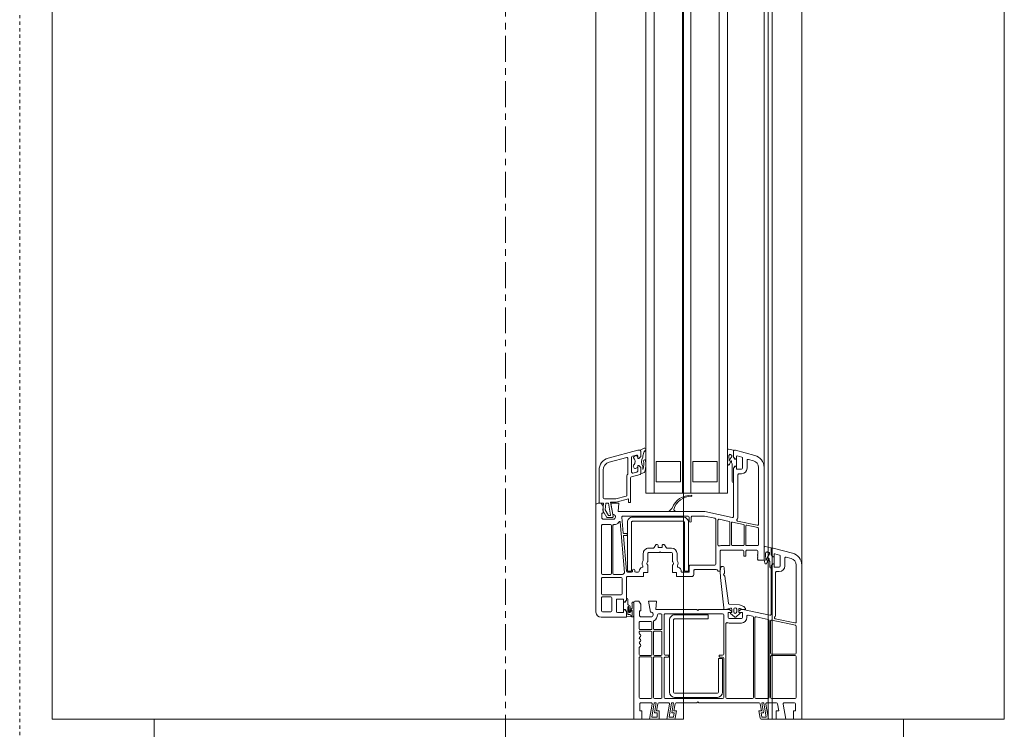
# Model space of a CAD drawing. Header units: millimetres. Extents: x -37728 to 44100, y 631619 to 691915.
# Tile 82 of 204: x -24382 to -23899, y 660401 to 660749. Entities that reach past the tile are written whole.
import ezdxf

# ---------------------------------------------------------------- set-up
doc = ezdxf.new("R2010")
doc.units = ezdxf.units.MM
doc.linetypes.add('__FK_przerywana', pattern=[0.32004, 0.16002, -0.16002])
doc.linetypes.add('Linia siatki', pattern=[2.2225, 1.27, -0.3175, 0.3175, -0.3175])
doc.layers.add('_XREF', color=7, linetype='Continuous')
for name, color, linetype, lineweight in [('A-DETL-GENF', 252, 'Continuous', 5), ('A-DETL-MBND', 252, 'Continuous', 5), ('A-GENM', 252, 'Continuous', 5), ('A-GLAZ', 252, 'Continuous', 5), ('A-WALL', 252, 'Continuous', 35), ('S-GRID', 252, 'Continuous', 5)]:
    doc.layers.add(name, color=color, linetype=linetype, lineweight=lineweight)

# ---------------------------------------------------------------- blocks, each defined once
blk = doc.blocks.new('Windows_S9000-Double-Vent-Window-with-Sashbars - O3 Windows_S9000-Double-Vent-Window-with-Sashbars 2-9225298-__-00_00 Przyziemie PB')
at = {"layer": 'A-DETL-GENF', "color": 252}
for p, q in [((69, 13.4), (61.435, 13.4)), ((64.23, 13.13), (61.435, 13.13)), ((64.074, 12.104), (64.279, 13.07)), ((64.386, 13.09), (64.139, 11.93)), ((65.76, 13.13), (64.435, 13.13)), ((65.81, 11.92), (65.81, 13.08)), ((65.88, 13.08), (65.88, 11.92)), ((67.93, 13.13), (65.93, 13.13)), ((67.98, 11.92), (67.98, 13.08)), ((68.25, 13.1), (68.6, 13.1)), ((68.6, 13.1), (68.6, 13)), ((69, 13), (69, 13.4)), ((60.855, 12.955), (60.6, 12.003)), ((61.116, 12.885), (61.048, 12.633)), ((68.2, 12.539), (68.2, 13.05)), ((69, 12.62), (68.259, 12.489)), ((68.6, 13), (69, 13)), ((69, 12.15), (69, 12.62)), ((60.878, 12.075), (60.942, 12.313)), ((60.99, 12.35), (61.48, 12.35)), ((61.097, 12.57), (61.48, 12.57)), ((61.53, 12.3), (61.53, 12.07)), ((61.75, 12.3), (61.75, 12.17)), ((61.8, 12.12), (63.844, 12.12)), ((68.2, 11.689), (68.2, 12.163)), ((68.241, 12.212), (68.6, 12.275)), ((68.6, 12.275), (68.6, 12.15)), ((68.6, 12.15), (69, 12.15)), ((60.524, 11.611), (60.589, 11.9)), ((60.589, 11.9), (60.93, 11.9)), ((60.6, 12.003), (60.6, 11.95)), ((60.65, 11.9), (60.93, 11.9)), ((60.799, 11.702), (60.786, 11.72)), ((60.948, 11.63), (60.841, 11.63)), ((61.03, 12.05), (60.897, 12.05)), ((60.93, 11.9), (61.03, 12)), ((60.93, 11.9), (61.002, 11.951)), ((61.03, 12), (61.03, 12.05)), ((61.031, 11.96), (61.031, 12.049)), ((61.031, 12.049), (61.381, 12.049)), ((61.206, 11.8), (61.121, 11.8)), ((61.258, 11.83), (61.206, 11.8)), ((61.526, 11.83), (61.258, 11.83)), ((61.51, 12.05), (61.38, 12.05)), ((61.38, 12.05), (61.38, 12)), ((61.38, 12), (61.48, 11.9)), ((61.381, 12.049), (61.381, 11.96)), ((61.409, 11.951), (61.481, 11.9)), ((61.48, 11.9), (63.846, 11.9)), ((61.481, 11.9), (61.586, 11.9)), ((63.895, 11.84), (63.611, 10.504)), ((64.103, 11.76), (63.976, 11.16)), ((67.93, 11.8), (64.152, 11.8)), ((64.188, 11.87), (65.76, 11.87)), ((65.93, 11.87), (67.93, 11.87)), ((67.98, 11.15), (67.98, 11.75)), ((68.2, 11.538), (68.91, 11.663)), ((69, 11.77), (68.259, 11.639)), ((68.91, 11.663), (68.91, 11.446)), ((69, 11.412), (69, 11.77)), ((61.2, 11.55), (56.635, 11.55)), ((59.43, 11.28), (56.635, 11.28)), ((59.274, 10.255), (59.479, 11.22)), ((59.586, 11.24), (59.473, 10.71)), ((60.43, 11.28), (59.634, 11.28)), ((60.48, 10.7), (60.48, 11.23)), ((60.948, 11.55), (60.573, 11.55)), ((60.7, 10.715), (60.7, 11.2)), ((60.75, 11.25), (60.9, 11.25)), ((60.9, 11.25), (60.92, 11.23)), ((60.92, 11.23), (60.94, 11.25)), ((60.94, 11.25), (60.96, 11.23)), ((60.96, 11.23), (60.98, 11.25)), ((60.98, 11.25), (61, 11.23)), ((61, 11.23), (61.02, 11.25)), ((61.02, 11.25), (61.04, 11.23)), ((61.04, 11.23), (61.06, 11.25)), ((61.06, 11.25), (61.08, 11.23)), ((61.08, 11.23), (61.1, 11.25)), ((61.1, 11.25), (61.12, 11.23)), ((61.12, 11.23), (61.14, 11.25)), ((61.14, 11.25), (61.16, 11.23)), ((61.16, 11.23), (61.2, 11.27)), ((61.2, 11.27), (61.2, 11.55)), ((68.2, 11.446), (68.2, 11.538)), ((68.69, 11.533), (68.2, 11.446)), ((68.2, 8.35), (68.2, 11.313)), ((68.241, 11.362), (68.6, 11.425)), ((68.6, 11.425), (68.6, 11.3)), ((68.6, 11.3), (68.959, 11.363)), ((68.69, 11.407), (68.69, 11.533)), ((68.91, 11.446), (68.69, 11.407)), ((56.055, 11.105), (55.8, 10.154)), ((56.316, 11.035), (56.248, 10.783)), ((56.296, 10.72), (56.68, 10.72)), ((59.522, 10.65), (60.43, 10.65)), ((61, 10.665), (60.75, 10.665)), ((61, 10.565), (61, 10.665)), ((63.581, 10.647), (63.61, 10.647)), ((63.61, 10.647), (63.61, 10.497)), ((63.939, 10.99), (63.893, 10.77)), ((63.942, 10.71), (64.01, 10.71)), ((67.93, 11.03), (63.988, 11.03)), ((64.024, 11.1), (67.93, 11.1)), ((67.98, 9.73), (67.98, 10.98)), ((55.8, 10.154), (55.8, 10.1)), ((56.078, 10.225), (56.142, 10.463)), ((56.23, 10.2), (56.097, 10.2)), ((56.19, 10.5), (56.68, 10.5)), ((56.23, 10.15), (56.23, 10.2)), ((56.23, 10.11), (56.23, 10.199)), ((56.23, 10.199), (56.58, 10.199)), ((56.71, 10.2), (56.58, 10.2)), ((56.58, 10.2), (56.58, 10.15)), ((56.58, 10.199), (56.58, 10.11)), ((56.73, 10.45), (56.73, 10.22)), ((56.95, 10.45), (56.95, 10.32)), ((57, 10.27), (59.045, 10.27)), ((59.437, 10.54), (59.324, 10.01)), ((60.43, 10.58), (59.486, 10.58)), ((60.48, 10), (60.48, 10.53)), ((60.7, 9.45), (60.7, 10.515)), ((60.75, 10.565), (61, 10.565)), ((63.35, 9.845), (63.389, 10.347)), ((63.389, 10.347), (63.47, 10.552)), ((63.481, 10.569), (63.545, 10.633)), ((63.61, 10.497), (63.564, 10.384)), ((63.738, 10.21), (63.598, 10.21)), ((63.611, 10.504), (63.61, 10.436)), ((63.61, 10.315), (63.74, 10.312)), ((63.625, 10.4), (63.704, 10.321)), ((63.704, 10.321), (63.74, 10.315)), ((63.76, 10.335), (63.76, 10.47)), ((63.76, 10.332), (63.76, 10.348)), ((63.78, 10.49), (64.01, 10.49)), ((63.815, 10.365), (63.974, 10.177)), ((64.06, 10.44), (64.06, 9.84)), ((64.28, 10.44), (64.28, 9.84)), ((57.9, 9.75), (6.4, 9.75)), ((55.735, 9.811), (55.789, 10.05)), ((56.159, 9.75), (55.784, 9.75)), ((55.789, 10.05), (56.13, 10.05)), ((55.85, 10.05), (56.13, 10.05)), ((56.052, 9.83), (56.159, 9.83)), ((56.13, 10.05), (56.23, 10.15)), ((56.13, 10.05), (56.202, 10.101)), ((56.405, 9.95), (56.321, 9.95)), ((56.457, 9.98), (56.405, 9.95)), ((57.325, 9.98), (56.457, 9.98)), ((56.58, 10.15), (56.68, 10.05)), ((56.681, 10.05), (56.609, 10.101)), ((56.68, 10.05), (59.046, 10.05)), ((57.385, 10.05), (56.681, 10.05)), ((57.9, 5.75), (57.9, 9.75)), ((59.095, 9.99), (58.81, 8.65)), ((59.184, 9.35), (59.288, 9.84)), ((59.337, 9.88), (60.43, 9.88)), ((59.373, 9.95), (60.43, 9.95)), ((60.48, 9.83), (60.48, 9.432)), ((61.982, 9.628), (63.307, 9.8)), ((63.548, 9.899), (63.607, 9.728)), ((63.74, 9.968), (63.596, 9.965)), ((63.598, 10.07), (63.738, 10.07)), ((63.61, 9.844), (63.61, 8.35)), ((63.61, 9.712), (63.61, 9.57)), ((63.718, 9.965), (63.625, 9.88)), ((63.74, 9.965), (63.718, 9.965)), ((63.76, 9.932), (63.76, 9.948)), ((63.76, 9.81), (63.76, 9.945)), ((64.01, 9.79), (63.78, 9.79)), ((63.974, 10.103), (63.811, 9.91)), ((64.31, 9.68), (67.93, 9.68)), ((6.4, 9.35), (57.9, 9.35)), ((56.35, 8.05), (56.35, 9.25)), ((56.35, 9.25), (57.35, 9.25)), ((57.35, 9.25), (57.35, 8.05)), ((60.446, 9.29), (59.233, 9.29)), ((61.731, 9.4), (60.75, 9.4)), ((61.501, 9.489), (61.503, 9.549)), ((61.737, 9.4), (61.541, 9.438)), ((61.55, 9.597), (61.81, 9.612)), ((61.66, 8.15), (61.66, 9.208)), ((61.675, 9.244), (61.731, 9.3)), ((61.731, 9.3), (61.731, 9.4)), ((62.041, 9.416), (61.737, 9.4)), ((63.531, 9.57), (62.041, 9.416)), ((63.61, 9.57), (63.531, 9.57)), ((63.83, 9.52), (63.83, 6.7)), ((65.805, 9.57), (63.88, 9.57)), ((65.855, 9.375), (65.855, 9.52)), ((65.93, 9.35), (65.88, 9.35)), ((65.955, 9.52), (65.955, 9.375)), ((67.93, 9.57), (66.005, 9.57)), ((66.03, 9.31), (66.03, 9.51)), ((66.03, 9.51), (67.68, 9.51)), ((67.68, 9.31), (66.03, 9.31)), ((67.73, 7.16), (67.73, 9.26)), ((67.93, 9.26), (67.93, 7.16)), ((67.98, 6.7), (67.98, 9.52)), ((59.139, 9.14), (59.03, 8.627)), ((61.39, 9.18), (59.188, 9.18)), ((61.44, 7.93), (61.44, 9.13)), ((63.88, 7.16), (63.88, 8.81)), ((63.88, 8.81), (64.08, 8.81)), ((64.08, 8.81), (64.08, 7.16)), ((58.81, 8.65), (58.81, 4.389)), ((59.03, 8.627), (59.03, 8.03)), ((63.61, 8.35), (63.66, 8.3)), ((63.66, 8.3), (63.61, 8.25)), ((63.61, 8.25), (63.61, 6.239)), ((68.15, 8.3), (68.2, 8.35)), ((68.2, 8.25), (68.15, 8.3)), ((68.2, 7.237), (68.2, 8.25)), ((6.4, 7.95), (57.9, 7.95)), ((57.35, 8.05), (56.35, 8.05)), ((59.03, 7.83), (59.03, 4.618)), ((59.08, 7.98), (59.28, 7.98)), ((59.28, 7.88), (59.08, 7.88)), ((61.733, 7.84), (59.333, 7.84)), ((61.76, 7.88), (61.49, 7.88)), ((61.9, 8.1), (61.71, 8.1)), ((61.733, 7.64), (61.733, 7.84)), ((61.78, 7.505), (61.78, 7.86)), ((62, 7.26), (62, 8)), ((6.4, 7.55), (57.9, 7.55)), ((56.35, 6.25), (56.35, 7.45)), ((56.35, 7.45), (57.35, 7.45)), ((57.35, 7.45), (57.35, 6.25)), ((59.083, 7.59), (59.083, 5.09)), ((59.283, 5.09), (59.283, 7.59)), ((59.333, 7.64), (61.733, 7.64)), ((60.87, 7.28), (61.188, 7.28)), ((61.8, 7.06), (61.8, 7.26)), ((61.8, 7.26), (62, 7.26)), ((58.657, 7.023), (58.776, 6.904)), ((58.776, 7.176), (58.723, 7.122)), ((58.81, 6.918), (58.81, 7.162)), ((60.6, 6.781), (60.6, 7.01)), ((60.82, 6.48), (60.82, 7.01)), ((60.87, 7.06), (61.247, 7.06)), ((61.272, 7.067), (61.335, 7.103)), ((61.447, 7.06), (61.8, 7.06)), ((64.13, 7.11), (67.68, 7.11)), ((67.68, 6.91), (64.13, 6.91)), ((65.855, 6.7), (65.855, 6.845)), ((65.88, 6.87), (65.93, 6.87)), ((65.955, 6.845), (65.955, 6.7)), ((68.69, 7.017), (68.2, 7.104)), ((68.2, 7.104), (68.2, 7.012)), ((68.2, 7.012), (68.91, 6.887)), ((68.2, 6.387), (68.2, 6.861)), ((68.6, 7.125), (68.241, 7.188)), ((68.259, 6.911), (69, 6.78)), ((68.959, 7.187), (68.6, 7.25)), ((68.6, 7.25), (68.6, 7.125)), ((68.91, 7.104), (68.69, 7.143)), ((68.69, 7.143), (68.69, 7.017)), ((68.91, 6.887), (68.91, 7.104)), ((69, 6.78), (69, 7.138)), ((60.444, 6.656), (60.576, 6.739)), ((60.545, 6.55), (60.47, 6.55)), ((60.47, 6.35), (60.545, 6.35)), ((60.57, 6.375), (60.57, 6.525)), ((60.79, 6.45), (60.82, 6.48)), ((60.82, 6.42), (60.79, 6.45)), ((60.82, 5.89), (60.82, 6.42)), ((63.83, 6.49), (63.83, 6.375)), ((63.88, 6.65), (65.805, 6.65)), ((64.555, 6.54), (63.88, 6.54)), ((64.605, 6.17), (64.605, 6.49)), ((64.675, 6.49), (64.675, 6.17)), ((65.82, 6.54), (64.725, 6.54)), ((65.87, 6.17), (65.87, 6.49)), ((65.94, 6.49), (65.94, 6.17)), ((67.93, 6.54), (65.99, 6.54)), ((66.005, 6.65), (67.93, 6.65)), ((67.98, 6.17), (67.98, 6.49)), ((68.6, 6.275), (68.241, 6.338)), ((69, 6.4), (68.6, 6.4)), ((68.6, 6.4), (68.6, 6.275)), ((68.91, 6.31), (68.69, 6.31)), ((68.69, 6.31), (68.69, 6.167)), ((68.91, 6.037), (68.91, 6.31)), ((69, 5.93), (69, 6.4)), ((6.4, 6.15), (57.9, 6.15)), ((57.35, 6.25), (56.35, 6.25)), ((60.576, 6.161), (60.444, 6.244)), ((60.6, 5.89), (60.6, 6.119)), ((61.247, 5.84), (60.87, 5.84)), ((61.335, 5.797), (61.272, 5.833)), ((61.8, 5.84), (61.447, 5.84)), ((61.8, 5.64), (61.8, 5.84)), ((63.61, 6.239), (63.2, 6.275)), ((63.2, 6.275), (63.2, 5.88)), ((63.2, 5.88), (63.745, 5.976)), ((63.98, 6.039), (63.98, 5.48)), ((64.2, 6), (64.2, 5.47)), ((64.216, 6.12), (64.555, 6.12)), ((64.555, 6.05), (64.25, 6.05)), ((64.605, 5.47), (64.605, 6)), ((64.675, 6), (64.675, 5.47)), ((64.725, 6.12), (65.82, 6.12)), ((65.82, 6.05), (64.725, 6.05)), ((65.87, 5.47), (65.87, 6)), ((65.94, 6), (65.94, 5.47)), ((65.99, 6.12), (67.93, 6.12)), ((67.93, 6.05), (65.99, 6.05)), ((67.98, 5.47), (67.98, 6)), ((68.69, 6.167), (68.2, 6.254)), ((68.2, 6.254), (68.2, 6.162)), ((68.2, 6.162), (68.91, 6.037)), ((68.2, 5.5), (68.2, 6.011)), ((68.259, 6.061), (69, 5.93)), ((6.4, 5.75), (57.9, 5.75)), ((55.799, 5.464), (55.7, 5.673)), ((55.769, 5.74), (55.895, 5.641)), ((55.8, 5.348), (55.8, 5.452)), ((56.19, 3.895), (55.8, 5.348)), ((56.101, 5.5), (55.847, 5.5)), ((55.85, 5.5), (56.101, 5.5)), ((56.201, 5.35), (56.085, 5.35)), ((56.201, 5.4), (56.101, 5.5)), ((56.101, 5.5), (56.201, 5.4)), ((56.142, 5.35), (56.201, 5.35)), ((56.201, 5.35), (56.201, 5.4)), ((56.201, 5.4), (56.201, 5.35)), ((56.651, 5.5), (56.551, 5.4)), ((56.551, 5.4), (56.651, 5.5)), ((56.551, 5.4), (56.551, 5.35)), ((56.551, 5.35), (56.551, 5.4)), ((56.551, 5.35), (56.576, 5.35)), ((56.817, 5.35), (56.551, 5.35)), ((56.601, 5.6), (56.742, 5.6)), ((56.911, 5.5), (56.651, 5.5)), ((56.651, 5.5), (56.942, 5.5)), ((56.742, 5.6), (56.709, 5.614)), ((56.81, 5.72), (56.876, 5.674)), ((56.99, 5.463), (57.104, 5.037)), ((61.188, 5.62), (60.87, 5.62)), ((61.78, 5.25), (61.78, 5.366)), ((62, 5.64), (61.8, 5.64)), ((62, 4.85), (62, 5.64)), ((63.35, 5.5), (63.2, 5.4)), ((63.2, 5.4), (63.2, 5.25)), ((63.68, 5.5), (63.35, 5.5)), ((63.68, 5.43), (63.68, 5.5)), ((63.93, 5.43), (63.68, 5.43)), ((63.98, 5.48), (63.93, 5.43)), ((64.25, 5.42), (64.555, 5.42)), ((64.725, 5.42), (64.78, 5.42)), ((65.49, 5.42), (65.82, 5.42)), ((65.99, 5.42), (67.93, 5.42)), ((68.6, 5.45), (68.25, 5.45)), ((69, 5.55), (68.6, 5.55)), ((68.6, 5.55), (68.6, 5.45)), ((69, 5.15), (69, 5.55)), ((56.037, 5.287), (56.091, 5.087)), ((56.139, 5.05), (56.87, 5.05)), ((56.2, 4.87), (56.949, 4.87)), ((56.918, 5.113), (56.865, 5.313)), ((57.153, 5), (58.37, 5)), ((58.37, 4.9), (58.182, 4.9)), ((58.182, 4.9), (58.347, 4.287)), ((58.37, 5), (58.37, 4.9)), ((61.733, 5.04), (59.333, 5.04)), ((59.333, 4.84), (61.733, 4.84)), ((59.9, 4.838), (59.96, 4.838)), ((61.68, 5.2), (61.73, 5.2)), ((61.73, 5.1), (61.68, 5.1)), ((61.733, 4.84), (61.733, 5.04)), ((61.78, 4.85), (61.78, 5.05)), ((63.115, 4.87), (63.375, 4.87)), ((63.296, 5.15), (63.92, 5.15)), ((63.3, 5.15), (69, 5.15)), ((63.544, 5.075), (63.337, 5.08)), ((63.497, 4.87), (63.858, 4.87)), ((63.71, 4.894), (63.5, 4.92)), ((63.515, 4.978), (63.663, 4.96)), ((63.682, 4.961), (63.544, 5.075)), ((63.653, 5.062), (63.749, 4.982)), ((63.887, 5.08), (63.659, 5.08)), ((63.858, 4.87), (63.866, 4.967)), ((63.974, 5.046), (63.955, 4.8)), ((56.383, 3.946), (56.152, 4.807)), ((57.035, 4.82), (58, 4.82)), ((58.048, 4.783), (58.187, 4.266)), ((58.81, 4.389), (58.4, 4.425)), ((58.4, 4.425), (58.4, 4.03)), ((59.084, 4.568), (59.862, 4.636)), ((61.792, 4.705), (59.306, 4.487)), ((59.88, 4.656), (59.88, 4.818)), ((59.98, 4.818), (59.98, 4.669)), ((60.002, 4.649), (61.734, 4.8)), ((61.89, 4.18), (61.89, 4.609)), ((62.04, 4.53), (62.04, 3.62)), ((63.16, 4.8), (62.05, 4.8)), ((62.84, 4.58), (62.09, 4.58)), ((62.89, 3.62), (62.89, 4.53)), ((63.159, 4.8), (63.055, 4.8)), ((63.11, 4.35), (63.11, 4.65)), ((63.11, 4.65), (63.26, 4.65)), ((63.231, 4.749), (63.159, 4.8)), ((63.26, 4.7), (63.16, 4.8)), ((63.26, 4.651), (63.26, 4.74)), ((63.26, 4.65), (63.26, 4.7)), ((63.61, 4.651), (63.26, 4.651)), ((63.71, 4.8), (63.61, 4.7)), ((63.61, 4.74), (63.61, 4.651)), ((63.61, 4.7), (63.61, 4.65)), ((63.61, 4.65), (63.76, 4.65)), ((63.71, 4.8), (63.638, 4.749)), ((63.955, 4.8), (63.71, 4.8)), ((64, 4.8), (63.71, 4.8)), ((63.76, 4.65), (63.76, 4.35)), ((64, 3.55), (64, 4.8)), ((58.19, 4.24), (58.19, 3.71)), ((58.35, 4.261), (58.35, 4.016)), ((58.35, 4.016), (59.041, 4.138)), ((58.4, 4.03), (58.945, 4.126)), ((58.977, 4.007), (58.4, 3.906)), ((58.4, 3.906), (58.4, 3.79)), ((58.723, 3.756), (59, 3.916)), ((59, 3.916), (59, 3.988)), ((59.1, 4.089), (59.1, 3.835)), ((59.18, 4.189), (59.18, 3.63)), ((59.45, 4.239), (59.45, 4.18)), ((59.45, 4.01), (59.45, 3.62)), ((59.5, 4.13), (61.84, 4.13)), ((61.84, 4.06), (59.5, 4.06)), ((61.89, 3.62), (61.89, 4.01)), ((62.99, 3.62), (62.99, 4.03)), ((63.04, 4.08), (63.68, 4.08)), ((63.71, 4.3), (63.16, 4.3)), ((63.73, 4.03), (63.73, 3.62)), ((58.13, 3.65), (56.769, 3.65)), ((58.4, 3.45), (56.769, 3.45)), ((58.75, 3.632), (58.392, 3.67)), ((58.392, 3.67), (58.4, 3.45)), ((58.4, 3.79), (58.723, 3.756)), ((58.55, 3.65), (58.4, 3.55)), ((58.4, 3.55), (58.4, 3.4)), ((58.88, 3.65), (58.55, 3.65)), ((59.1, 3.835), (58.75, 3.632)), ((58.88, 3.58), (58.88, 3.65)), ((59.13, 3.58), (58.88, 3.58)), ((59.18, 3.63), (59.13, 3.58)), ((59.5, 3.57), (61.84, 3.57)), ((62.09, 3.57), (62.84, 3.57)), ((63.68, 3.57), (63.04, 3.57)), ((58.5, 3.3), (63.75, 3.3))]:
    blk.add_line(p, q, dxfattribs=at)
for centre, radius, start, end in [((61.435, 12.8), 0.6, 90, 165), ((61.435, 12.8), 0.33, 90, 165), ((64.23, 13.08), 0.05, 348, 90), ((64.435, 13.08), 0.05, 90, 168), ((65.76, 13.08), 0.05, 0, 90), ((65.93, 13.08), 0.05, 90, 180), ((67.93, 13.08), 0.05, 0, 90), ((68.25, 13.05), 0.05, 90, 180), ((61.097, 12.62), 0.05, 165, 270), ((60.99, 12.3), 0.05, 90, 165), ((61.48, 12.3), 0.27, 0, 90), ((61.48, 12.3), 0.05, 0, 90), ((61.8, 12.17), 0.05, 180, 270), ((63.844, 11.85), 0.27, 55.6149, 90), ((64.025, 12.114), 0.05, 235.6149, 348), ((68.25, 12.539), 0.05, 180, 280), ((68.25, 12.163), 0.05, 100, 180), ((60.573, 11.6), 0.05, 167.3698, 270), ((60.65, 11.95), 0.05, 180, 270), ((60.802, 11.732), 0.02, 139.874, 215.4442), ((60.766, 11.692), 0.035, 301.0941, 17.6747), ((60.791, 11.607), 0.055, 24.3151, 97.5128), ((60.573, 11.925), 0.28, 319.874, 333.9737), ((60.861, 11.785), 0.04, 54.6341, 153.9737), ((60.897, 12.07), 0.02, 165, 270), ((61.562, 12.773), 1.171, 234.6341, 252.3023), ((60.948, 13.55), 1.92, 270, 277.6827), ((61.031, 11.91), 0.05, 90.4543, 125.2176), ((61.121, 11.79), 0.01, 90, 239.4092), ((61.569, 12.548), 0.89, 239.4092, 255.3538), ((61.331, 11.638), 0.05, 281.3285, 75.3538), ((61.38, 11.91), 0.05, 54.7824, 89.5457), ((61.51, 12.07), 0.02, 270, 0), ((61.526, 11.89), 0.06, 270, 0), ((63.846, 11.85), 0.05, 348, 90), ((64.152, 11.75), 0.05, 90, 168), ((64.188, 11.92), 0.05, 168, 270), ((65.76, 11.92), 0.05, 270, 0), ((65.93, 11.92), 0.05, 180, 270), ((67.93, 11.92), 0.05, 270, 0), ((67.93, 11.75), 0.05, 0, 90), ((68.25, 11.689), 0.05, 180, 280), ((56.635, 10.95), 0.6, 90, 165), ((56.635, 10.95), 0.33, 90, 165), ((59.43, 11.23), 0.05, 348, 90), ((59.634, 11.23), 0.05, 90, 168), ((60.43, 11.23), 0.05, 0, 90), ((60.75, 11.2), 0.05, 90, 180), ((60.948, 13.55), 2, 270, 281.3285), ((64.024, 11.15), 0.05, 168, 270), ((67.93, 11.15), 0.05, 270, 0), ((68.25, 11.313), 0.05, 100, 180), ((68.95, 11.412), 0.05, 280, 0), ((56.296, 10.77), 0.05, 165, 270), ((56.68, 10.45), 0.27, 0, 90), ((59.522, 10.7), 0.05, 168, 270), ((60.43, 10.7), 0.05, 270, 0), ((60.75, 10.715), 0.05, 180, 270), ((63.581, 10.597), 0.05, 90, 135), ((63.942, 10.76), 0.05, 168, 270), ((63.988, 10.98), 0.05, 90, 168), ((64.01, 10.44), 0.27, 0, 90), ((67.93, 10.98), 0.05, 0, 90), ((56.097, 10.22), 0.02, 165, 270), ((56.19, 10.45), 0.05, 90, 165), ((56.68, 10.45), 0.05, 0, 90), ((56.71, 10.22), 0.02, 270, 0), ((57, 10.32), 0.05, 180, 270), ((59.045, 10), 0.27, 55.8788, 90), ((59.225, 10.265), 0.05, 235.8788, 348), ((59.486, 10.53), 0.05, 90, 168), ((60.43, 10.53), 0.05, 0, 90), ((60.75, 10.515), 0.05, 90, 180), ((63.517, 10.533), 0.05, 135, 157.8461), ((63.598, 10.14), 0.07, 90, 270), ((63.61, 10.365), 0.05, 157.8461, 269.9462), ((63.66, 10.436), 0.05, 180, 225), ((63.738, 10.14), 0.07, 270, 90), ((63.74, 10.335), 0.02, 270, 360), ((63.74, 10.332), 0.02, 268.9465, 0), ((63.78, 10.47), 0.02, 90, 180), ((63.79, 10.348), 0.03, 34.8148, 180), ((63.94, 10.14), 0.05, 312.7094, 47.2906), ((64.01, 10.44), 0.05, 0, 90), ((55.784, 9.8), 0.05, 167.3698, 270), ((55.85, 10.1), 0.05, 180, 269.8362), ((55.977, 9.892), 0.035, 301.0941, 17.6747), ((56.002, 9.807), 0.055, 24.3151, 97.5128), ((55.784, 10.075), 0.28, 322.849, 333.9744), ((56.072, 9.935), 0.04, 53.8523, 153.9744), ((56.773, 10.923), 1.171, 234.6608, 247.8748), ((56.159, 11.75), 1.92, 270, 275.1538), ((56.159, 11.75), 2, 270, 279.4614), ((56.231, 10.06), 0.05, 90.4543, 125.2176), ((56.321, 9.94), 0.01, 90, 239.4092), ((57.204, 11.751), 2.025, 243.9755, 249.5002), ((56.481, 9.817), 0.04, 279.4614, 70.1466), ((56.58, 10.06), 0.05, 54.7824, 89.5457), ((57.325, 10.04), 0.06, 270, 0), ((59.046, 10), 0.05, 348, 90), ((59.337, 9.83), 0.05, 90, 168), ((59.373, 10), 0.05, 168, 270), ((60.43, 10), 0.05, 270, 0), ((60.43, 9.83), 0.05, 0, 90), ((63.3, 9.849), 0.05, 277.8995, 355.513), ((63.595, 9.915), 0.05, 89.1308, 199.2148), ((63.56, 9.712), 0.05, 0, 19.2148), ((63.66, 9.844), 0.05, 135, 180), ((63.74, 9.948), 0.02, 0, 91.0642), ((63.74, 9.945), 0.02, 0, 90), ((63.79, 9.932), 0.03, 180, 314.4752), ((63.78, 9.81), 0.02, 180, 270), ((64.01, 9.84), 0.05, 270, 0), ((64.31, 9.73), 0.05, 159.8945, 270), ((64.01, 9.84), 0.27, 339.8945, 0), ((67.93, 9.73), 0.05, 270, 0), ((59.233, 9.34), 0.05, 168, 270), ((60.446, 9.34), 0.05, 270, 19.8987), ((60.7, 9.432), 0.22, 180, 199.8987), ((60.75, 9.45), 0.05, 180, 270), ((61.551, 9.487), 0.05, 177.8273, 258.5022), ((61.553, 9.547), 0.05, 93.2146, 177.8273), ((61.71, 9.208), 0.05, 135, 180), ((61.812, 9.562), 0.05, 33.2146, 93.2146), ((61.896, 9.617), 0.05, 213.2146, 337.8995), ((61.989, 9.579), 0.05, 97.8995, 157.8995), ((63.88, 9.52), 0.05, 90, 180), ((65.805, 9.52), 0.05, 0, 90), ((65.88, 9.375), 0.025, 180, 270), ((65.93, 9.375), 0.025, 270, 0), ((66.005, 9.52), 0.05, 90, 180), ((67.68, 9.26), 0.25, 0, 90), ((67.68, 9.26), 0.05, 0, 90), ((67.93, 9.52), 0.05, 0, 90), ((59.188, 9.13), 0.05, 90, 168), ((61.39, 9.13), 0.05, 0, 90), ((58.98, 7.944), 0.971, 177.4591, 249.45), ((58.035, 7.983), 0.025, 352.6392, 172.6392), ((58.957, 7.979), 0.898, 179.8874, 253.5245), ((59.08, 8.03), 0.05, 180, 270), ((59.08, 7.83), 0.05, 90, 180), ((59.333, 7.59), 0.25, 90, 180), ((59.28, 7.93), 0.05, 270, 90), ((61.49, 7.93), 0.05, 180, 270), ((61.71, 8.15), 0.05, 180, 270), ((61.76, 7.86), 0.02, 0, 90), ((61.9, 8), 0.1, 0, 90), ((59.333, 7.59), 0.05, 90, 180), ((60.87, 7.01), 0.27, 90, 180), ((61.188, 7.33), 0.05, 270, 302.4617), ((61.36, 7.06), 0.27, 65.257, 122.4617), ((61.494, 7.351), 0.05, 245.257, 341.5112), ((61.75, 7.265), 0.22, 87.612, 161.5112), ((61.76, 7.505), 0.02, 267.612, 0), ((58.621, 6.988), 0.05, 45, 69.45), ((58.708, 7.136), 0.02, 253.5245, 315), ((58.79, 7.162), 0.02, 0, 135), ((58.79, 6.918), 0.02, 225, 0), ((60.55, 6.781), 0.05, 302, 0), ((60.87, 7.01), 0.05, 90, 180), ((61.247, 7.11), 0.05, 270, 300), ((61.36, 7.06), 0.05, 30, 120), ((61.447, 7.11), 0.05, 210, 270), ((64.13, 7.16), 0.25, 180, 270), ((64.13, 7.16), 0.05, 180, 270), ((65.88, 6.845), 0.025, 90, 180), ((65.93, 6.845), 0.025, 0, 90), ((67.68, 7.16), 0.25, 270, 0), ((67.68, 7.16), 0.05, 270, 0), ((68.25, 7.237), 0.05, 180, 260), ((68.25, 6.861), 0.05, 80, 180), ((68.95, 7.138), 0.05, 360, 80), ((60.47, 6.613), 0.05, 122, 180), ((60.47, 6.6), 0.05, 180, 270), ((60.47, 6.3), 0.05, 90, 180), ((60.47, 6.287), 0.05, 180, 238), ((60.545, 6.525), 0.025, 0, 90), ((60.545, 6.375), 0.025, 270, 0), ((63.88, 6.7), 0.05, 180, 270), ((63.88, 6.49), 0.05, 90, 180), ((63.88, 6.375), 0.05, 180, 268.5493), ((63.87, 5.98), 0.345, 28.7516, 88.5493), ((64.555, 6.49), 0.05, 0, 90), ((64.725, 6.49), 0.05, 90, 180), ((65.805, 6.7), 0.05, 270, 0), ((65.82, 6.49), 0.05, 0, 90), ((65.99, 6.49), 0.05, 90, 180), ((66.005, 6.7), 0.05, 180, 270), ((67.93, 6.7), 0.05, 270, 0), ((67.93, 6.49), 0.05, 0, 90), ((68.25, 6.387), 0.05, 180, 260), ((60.55, 6.119), 0.05, 0, 58), ((60.87, 5.89), 0.27, 180, 270), ((60.87, 5.89), 0.05, 180, 270), ((61.247, 5.79), 0.05, 60, 90), ((61.36, 5.84), 0.05, 240, 330), ((61.447, 5.79), 0.05, 90, 150), ((63.87, 5.98), 0.125, 28.3576, 181.7838), ((64.216, 6.17), 0.05, 208.7516, 270), ((64.25, 6), 0.05, 90, 180), ((64.555, 6.17), 0.05, 270, 0), ((64.555, 6), 0.05, 0, 90), ((64.725, 6.17), 0.05, 180, 270), ((64.725, 6), 0.05, 90, 180), ((65.82, 6.17), 0.05, 270, 0), ((65.82, 6), 0.05, 0, 90), ((65.99, 6.17), 0.05, 180, 270), ((65.99, 6), 0.05, 90, 180), ((67.93, 6.17), 0.05, 270, 0), ((67.93, 6), 0.05, 0, 90), ((68.25, 6.011), 0.05, 80, 180), ((55.743, 5.698), 0.0494, 58.8215, 209.9742), ((55.847, 5.45), 0.05, 90, 163.356), ((55.85, 5.45), 0.05, 90, 178), ((56.305, 7.258), 1.668, 255.7835, 264.1888), ((56.085, 5.3), 0.05, 90, 195), ((56.162, 5.249), 0.103, 101.4555, 295.1691), ((56.367, 6.021), 0.481, 241.2886, 299.054), ((56.329, 5.681), 0.06, 163.4653, 186.9446), ((56.319, 5.68), 0.05, 186.9446, 267.7224), ((56.319, 5.684), 0.05, 98.6519, 163.4653), ((56.519, 4.203), 1.544, 79.1305, 97.7077), ((56.479, 4.783), 0.862, 74.5841, 100.8607), ((56.579, 5.241), 0.109, 238.0208, 91.5921), ((56.817, 5.3), 0.05, 15, 90), ((56.848, 5.633), 0.05, 29.704, 55.4664), ((56.649, 5.514), 0.281, 1.2897, 30.6953), ((56.911, 5.52), 0.02, 270, 1.2897), ((56.942, 5.45), 0.05, 15, 90), ((61.188, 5.57), 0.05, 57.5383, 90), ((61.36, 5.84), 0.27, 237.5383, 294.743), ((61.494, 5.549), 0.05, 18.4888, 114.743), ((61.75, 5.635), 0.22, 198.4888, 265.752), ((61.73, 5.366), 0.05, 0, 85.752), ((64.25, 5.47), 0.05, 180, 270), ((64.555, 5.47), 0.05, 270, 0), ((64.725, 5.47), 0.05, 180, 270), ((64.78, 5.47), 0.05, 270, 336.8382), ((64.9, 5.419), 0.08, 25.3317, 156.8382), ((65.017, 5.474), 0.05, 205.3317, 334.6683), ((65.135, 5.419), 0.08, 25.3317, 154.6683), ((65.252, 5.474), 0.05, 205.3317, 334.6683), ((65.37, 5.419), 0.08, 23.1618, 154.6683), ((65.49, 5.47), 0.05, 203.1618, 270), ((65.82, 5.47), 0.05, 270, 0), ((65.99, 5.47), 0.05, 180, 270), ((67.93, 5.47), 0.05, 270, 0), ((68.25, 5.5), 0.05, 180, 270), ((56.139, 5.1), 0.05, 195, 270), ((56.2, 4.82), 0.05, 90, 195), ((56.36, 5.004), 0.216, 41.6463, 135.4955), ((56.87, 5.1), 0.05, 270, 15), ((56.949, 4.82), 0.05, 30, 90), ((57.035, 4.87), 0.05, 210, 270), ((57.153, 5.05), 0.05, 195, 270), ((59.333, 5.09), 0.25, 180, 270), ((59.333, 5.09), 0.05, 180, 270), ((59.9, 4.818), 0.02, 90, 180), ((59.96, 4.818), 0.02, 0, 90), ((61.68, 5.15), 0.05, 90, 270), ((61.73, 5.25), 0.05, 270, 0), ((61.73, 5.05), 0.05, 0, 90), ((61.73, 4.85), 0.05, 275, 0), ((62.05, 4.85), 0.05, 180, 270), ((63.115, 4.81), 0.06, 90, 180), ((63.3, 5.25), 0.1, 180, 270), ((63.296, 5.107), 0.0425, 90, 310.5866), ((63.375, 4.9), 0.03, 270, 350.7664), ((63.503, 4.879), 0.1, 82.9509, 170.7664), ((63.497, 4.895), 0.025, 82.9509, 270), ((63.659, 5.07), 0.01, 90, 230.0083), ((63.659, 4.93), 0.03, 358.1549, 82.9509), ((63.702, 4.983), 0.03, 226.9578, 283.3612), ((63.704, 4.938), 0.02, 240.5913, 40.9248), ((63.717, 4.943), 0.05, 262.9509, 50.0083), ((63.906, 4.964), 0.04, 90.0711, 175.5415), ((63.887, 5.06), 0.02, 22.5874, 90), ((63.929, 5.077), 0.025, 202.5874, 243.1743), ((63.906, 5.031), 0.027, 270.0711, 63.1743), ((63.92, 5.1), 0.05, 12.5096, 90), ((63.755, 5.063), 0.22, 355.5415, 12.5096), ((58, 4.77), 0.05, 15, 90), ((59.08, 4.618), 0.05, 180, 275), ((59.307, 4.467), 0.02, 95, 235.9288), ((59.075, 4.124), 0.395, 19.6056, 55.9288), ((59.86, 4.656), 0.02, 275, 0), ((60, 4.669), 0.02, 180, 275), ((61.796, 4.655), 0.05, 37.5393, 95), ((62.05, 4.85), 0.27, 217.5393, 228.9855), ((61.84, 4.609), 0.05, 0, 48.9855), ((62.09, 4.53), 0.05, 90, 180), ((62.84, 4.53), 0.05, 0, 90), ((63.26, 4.79), 0.05, 234.7824, 269.5457), ((63.609, 4.79), 0.05, 270.4543, 305.2067), ((56.769, 4.05), 0.6, 195, 270), ((56.769, 4.05), 0.4, 195, 270), ((58.09, 4.24), 0.1, 0, 15), ((58.25, 4.261), 0.1, 0, 15), ((59.07, 4.13), 0.125, 28.3576, 181.7838), ((58.98, 3.988), 0.02, 0, 100), ((59.05, 4.089), 0.05, 0, 100), ((59.4, 4.239), 0.05, 0, 19.6056), ((59.5, 4.18), 0.05, 180, 270), ((59.5, 4.01), 0.05, 90, 180), ((61.84, 4.18), 0.05, 270, 0), ((61.84, 4.01), 0.05, 0, 90), ((63.04, 4.03), 0.05, 90, 180), ((63.16, 4.35), 0.05, 180, 270), ((63.68, 4.03), 0.05, 0, 90), ((63.71, 4.35), 0.05, 270, 0), ((58.13, 3.71), 0.06, 270, 0), ((58.5, 3.4), 0.1, 180, 270), ((59.5, 3.62), 0.05, 180, 270), ((61.84, 3.62), 0.05, 270, 0), ((62.09, 3.62), 0.05, 180, 270), ((62.84, 3.62), 0.05, 270, 0), ((63.04, 3.62), 0.05, 180, 270), ((63.68, 3.62), 0.05, 270, 0), ((63.75, 3.55), 0.25, 270, 0)]:
    blk.add_arc(centre, radius, start, end, dxfattribs=at)
at = {"layer": 'A-GENM', "color": 252}
for p, q in [((-65.217, 13.4), (65.217, 13.4)), ((5.383, 11.55), (58.917, 11.55)), ((3.175, 3.3), (61.125, 3.3))]:
    blk.add_line(p, q, dxfattribs=at)
at = {"layer": 'A-GLAZ', "color": 252}
for p, q in [((-69, 23.35), (69, 23.35)), ((69, 23.35), (69, 11.95)), ((69, 11.95), (-69, 11.95)), ((-69, 11.75), (69, 11.75)), ((69, 11.95), (69, 11.75)), ((69, 7.6), (-69, 7.6)), ((69, -23.4), (69, 7.6)), ((-69, -23.4), (69, -23.4))]:
    blk.add_line(p, q, dxfattribs=at)
blk = doc.blocks.new('A$C4e31ac75')
at = {"layer": 'A-DETL-MBND', "linetype": '__FK_przerywana'}
blk.add_line((-23.85, 756.65), (-23.85, 23.85), dxfattribs=at)
at = {"layer": 'A-WALL', "lineweight": 5}
for p, q in [((-17.25, 511.45), (-17.25, 512.45)), ((19.55, 512.45), (19.55, 511.45))]:
    blk.add_line(p, q, dxfattribs=at)
at = {"layer": 'S-GRID', "linetype": 'Linia siatki'}
blk.add_line((0, 934.939), (0, -178.698), dxfattribs=at)
at = {"layer": 'A-GLAZ', "rotation": 270}
blk.add_blockref('Windows_S9000-Double-Vent-Window-with-Sashbars - O3 Windows_S9000-Double-Vent-Window-with-Sashbars 2-9225298-__-00_00 Przyziemie PB', (1.15, 581.45), dxfattribs=at)

msp = doc.modelspace()

# ---------------------------------------------------------------- block references
at = {"layer": '_XREF', "xscale": 10, "yscale": 10, "zscale": 10}
msp.add_blockref('A$C4e31ac75', (-24143.63, 655281.12), dxfattribs=at)

doc.saveas('drawing.dxf')
